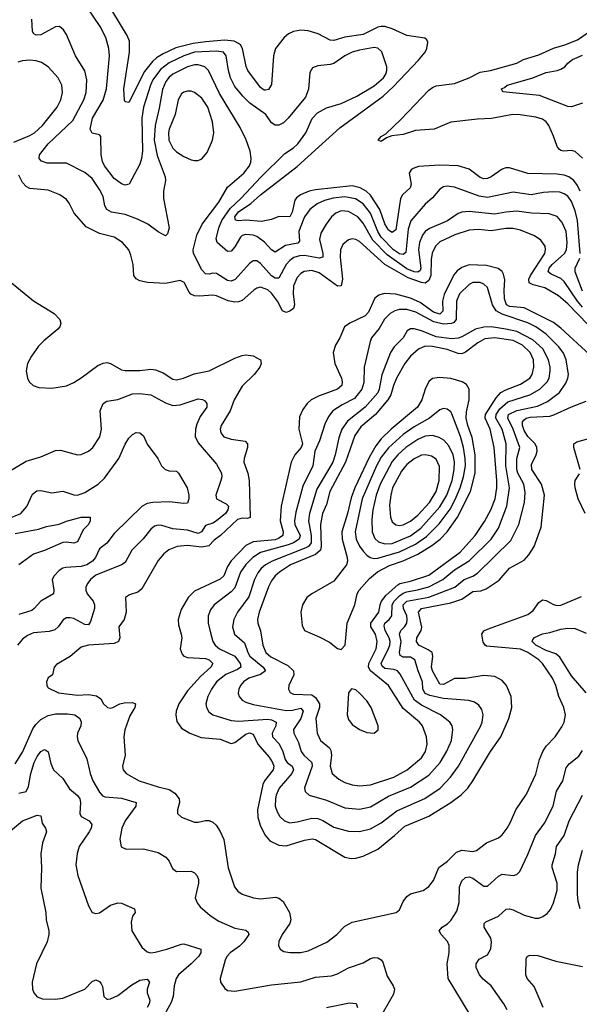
# Model space of a CAD drawing. Header units: inches. Extents: x 1305375 to 1407406, y 744550 to 841633.
# Tile 185 of 256: x 1330474 to 1333532, y 811888 to 817268. Entities that reach past the tile are written whole.
import ezdxf

# ---------------------------------------------------------------- set-up
doc = ezdxf.new("R2010")
doc.units = ezdxf.units.IN
doc.header["$MEASUREMENT"] = 0
doc.layers.add('B3831', color=7, linetype='Continuous')

msp = doc.modelspace()

# ---------------------------------------------------------------- linework, layer by layer
at = {"layer": 'B3831', "color": 5}
for points, elevation in [([(1333536.3, 815990), (1333521.3, 816170), (1333510, 816222.7), (1333490, 816274.2), (1333470, 816303.9), (1333450, 816317), (1333424.8, 816324.8), (1333390, 816327.6), (1333336, 816324), (1333268.9, 816311.1), (1333170, 816325.2), (1333030, 816297.2), (1332984.2, 816304.2), (1332850, 816353.3), (1332810, 816357.8), (1332790, 816354), (1332770, 816341.5), (1332730, 816293.7), (1332690, 816259.8), (1332610.8, 816169.2), (1332596.3, 816123.7), (1332583.9, 815996.1), (1332570, 815984), (1332550, 815989.1), (1332516.3, 816010), (1332450, 816079.9), (1332431.4, 816110), (1332390.9, 816210), (1332350, 816261.7), (1332308.6, 816288.6), (1332250, 816299.6), (1332187.5, 816292.5), (1332139.8, 816280.2), (1332098.8, 816261.2), (1332060.1, 816230), (1332030.1, 816190), (1332006.2, 816130), (1331999.9, 816110), (1332002.6, 816057.4), (1331993.4, 816046.6), (1331926.3, 816033.7), (1331870, 815997.2), (1331850, 816009.8), (1331812.3, 816052.3), (1331770, 816083.6), (1331750, 816091.3), (1331710, 816093.6), (1331690, 816088.1), (1331681, 816079), (1331650, 816027.6), (1331630, 816003.5), (1331610, 816002), (1331552.2, 816050), (1331547.9, 816070), (1331562.6, 816130), (1331578.2, 816170), (1331623.3, 816236.7), (1331681.6, 816290), (1331794.3, 816410), (1331922.6, 816537.4), (1331970, 816567.2), (1331994.1, 816590), (1332037.1, 816650), (1332071.7, 816728.3), (1332100.5, 816759.5), (1332150, 816786.9), (1332230, 816810.2), (1332316.8, 816850), (1332410, 816906.5), (1332461.2, 816950), (1332474.9, 816970), (1332480.6, 816990), (1332480.1, 817010), (1332452.5, 817092.5), (1332431.7, 817111.7), (1332410, 817115), (1332330, 817100.9), (1332290.1, 817089.9), (1332250, 817070.5), (1332190, 817028.9), (1332170, 817022.5), (1332103.9, 817016.1), (1332074.6, 817005.4), (1332060.2, 816979.8), (1332051.6, 816888.4), (1332035.4, 816844.6), (1331941.7, 816730), (1331915.5, 816704.5), (1331890, 816690.8), (1331870, 816690.8), (1331850, 816704.7), (1331818.3, 816750), (1331732.1, 816812.1), (1331693.4, 816850), (1331650, 816902), (1331625.4, 816950), (1331614.2, 816990), (1331602.1, 817070), (1331587.1, 817090), (1331550, 817096.7), (1331430, 817089.6), (1331370, 817070.5), (1331290, 817032.4), (1331243.6, 816996.4), (1331201.7, 816938.3), (1331188, 816910), (1331150.1, 816790), (1331140.6, 816730), (1331145.8, 816550), (1331140.3, 816510), (1331130, 816478.3), (1331073, 816370), (1331050, 816364.5), (1331030, 816371.8), (1330990, 816399.8), (1330938, 816470), (1330926.4, 816493.6), (1330918.2, 816530), (1330917, 816630), (1330910, 816638), (1330870, 816647.6), (1330859.8, 816670), (1330872.6, 816730), (1330930, 816828.1), (1330947.5, 816890), (1330964.7, 817070), (1330960.6, 817110), (1330945.4, 817170), (1330913.4, 817230), (1330847.3, 817327.3)], 1240), ([(1333550, 815697.6), (1333522.5, 815730), (1333450, 815838), (1333430, 815852.9), (1333377.2, 815877.2), (1333361.3, 815890), (1333366.5, 815910), (1333382.9, 815930), (1333451.3, 815990), (1333461, 816010), (1333465.5, 816050), (1333459.5, 816110), (1333438.9, 816158.9), (1333410, 816193.3), (1333367.7, 816207.7), (1333270, 816211.2), (1333190, 816222), (1333130, 816216.9), (1333070, 816204.6), (1332930, 816219.4), (1332890, 816215.8), (1332870.6, 816209.4), (1332811.2, 816168.8), (1332712.6, 816127.4), (1332689.7, 816110.3), (1332674.2, 816090), (1332658.6, 816050), (1332652.3, 816010), (1332666.6, 815910), (1332662.4, 815897.6), (1332650, 815887.6), (1332630, 815889.7), (1332590, 815907.2), (1332482.8, 815982.8), (1332403.8, 816063.8), (1332350, 816156.8), (1332321.6, 816190), (1332270, 816219.6), (1332230, 816222.6), (1332200.7, 816210), (1332178.4, 816190), (1332148.6, 816151.4), (1332118.8, 816101.2), (1332112.5, 816067.5), (1332130.1, 815989.9), (1332130.6, 815969.4), (1332110, 815964.6), (1332030, 815979.9), (1332002.6, 815977.4), (1331972, 815968), (1331950, 815952.4), (1331930, 815929.9), (1331890, 815855), (1331870, 815854.9), (1331850, 815867.8), (1331790, 815936.2), (1331769.2, 815950.8), (1331750, 815950.8), (1331730, 815936.4), (1331651.8, 815848.2), (1331630, 815838.4), (1331610, 815842.7), (1331550, 815880.2), (1331530, 815882.2), (1331510, 815876.8), (1331490, 815879.8), (1331470, 815901.1), (1331423.8, 815990), (1331421.6, 816010), (1331442.6, 816090), (1331470.5, 816150), (1331561.3, 816270), (1331610, 816352.8), (1331698.9, 816430), (1331730, 816469.1), (1331737.7, 816490), (1331738.8, 816510), (1331733.3, 816550), (1331712, 816612), (1331678, 816678), (1331565.2, 816865.2), (1331506.3, 816990), (1331485.3, 817010), (1331450, 817021.9), (1331430, 817021.5), (1331390, 817009.4), (1331310, 816970.3), (1331290, 816953), (1331273, 816930), (1331253.7, 816886.3), (1331236.3, 816783.7), (1331213.5, 816690), (1331208, 816610), (1331225.2, 816525.2), (1331268.4, 816410), (1331270.2, 816390), (1331259.3, 816330), (1331260.2, 816290), (1331290.2, 816129.8), (1331281.6, 816098.4), (1331270, 816086.6), (1331230, 816108.3), (1331174, 816150), (1331118.3, 816178.3), (1331050, 816202.5), (1330975.8, 816215.8), (1330950.7, 816230), (1330939.9, 816250), (1330930, 816301.1), (1330910, 816339.3), (1330870, 816399.4), (1330830, 816433.6), (1330730, 816484), (1330624.7, 816484.7), (1330593.9, 816493.9), (1330580.4, 816510), (1330582.7, 816530), (1330629.2, 816590), (1330763.4, 816716.6), (1330824.9, 816830), (1330837.9, 816870), (1330839.9, 816939.9), (1330829.1, 816989.1), (1330778.7, 817070), (1330730, 817187), (1330713.2, 817213.2), (1330690.7, 817230.7), (1330670, 817228.9), (1330590, 817184.2), (1330563.9, 817183.9), (1330550.9, 817190.9), (1330544.1, 817204.1), (1330540.9, 817270)], 1260), ([(1333537.1, 816330), (1333522.5, 816362.5), (1333501.9, 816390), (1333475.2, 816410), (1333450, 816419.1), (1333410, 816424.1), (1333250, 816426.6), (1333150, 816458.8), (1333130, 816459.1), (1333110, 816451.4), (1333050, 816409.9), (1333030, 816400.2), (1333010, 816398.3), (1332990, 816406), (1332930, 816450.6), (1332869.3, 816470), (1332770, 816473.2), (1332653.9, 816466.1), (1332624.4, 816455.6), (1332612.7, 816447.3), (1332603, 816430), (1332612.9, 816370), (1332608.2, 816350), (1332566.5, 816310), (1332555.6, 816290), (1332530, 816119.7), (1332510, 816104.6), (1332490, 816118.5), (1332482.8, 816130), (1332470, 816152), (1332442.7, 816230), (1332390, 816308.5), (1332367.8, 816330), (1332334.5, 816350), (1332290, 816359.7), (1332090, 816338.5), (1332056.5, 816330), (1332008.8, 816310), (1331986, 816294), (1331977.5, 816282.5), (1331963.3, 816216.7), (1331950, 816190.7), (1331890, 816192.5), (1331850, 816176.5), (1331794.6, 816165.4), (1331710, 816172.6), (1331668.3, 816168.3), (1331652.7, 816172.7), (1331649.6, 816190), (1331670, 816217.9), (1331736.9, 816263.1), (1331790, 816311.4), (1331990, 816466.4), (1332222.9, 816677.1), (1332459.3, 816850), (1332517.2, 816902.8), (1332653.8, 817046.2), (1332689.9, 817090), (1332699.5, 817110), (1332704.4, 817144.4), (1332698.4, 817158.4), (1332687.7, 817167.7), (1332590, 817181.5), (1332510, 817217.8), (1332470, 817229.9), (1332450, 817231.2), (1332430, 817226.7), (1332350, 817187.5), (1332250, 817171.4), (1332190, 817154.9), (1332170, 817156.8), (1332105.1, 817190), (1332050, 817206.7), (1332010, 817211.2), (1331970, 817203.4), (1331942.1, 817190), (1331919.2, 817170), (1331871.6, 817110), (1331860.8, 817070), (1331850, 816913.2), (1331834, 816886), (1331817.8, 816882.2), (1331810, 816882.2), (1331790, 816896.4), (1331721.3, 816990), (1331711.5, 817011.5), (1331691.2, 817110), (1331679.9, 817130), (1331670, 817137.7), (1331645.7, 817150), (1331595, 817155), (1331490, 817147.7), (1331422.3, 817137.7), (1331326.8, 817113.2), (1331258.3, 817081.7), (1331221.2, 817058.8), (1331199.8, 817040.2), (1331155.8, 816984.2), (1331070, 816815.1), (1331050, 816819.5), (1331047.3, 816827.3), (1331043.4, 816890), (1331074.2, 817090), (1331073.5, 817150), (1331061.5, 817181.5), (1330982.8, 817310)], 1220), ([(1333550, 816510.5), (1333510, 816547.7), (1333490, 816553.2), (1333445.2, 816550), (1333430, 816553.3), (1333421.2, 816561.2), (1333410, 816574.3), (1333391.4, 816631.4), (1333364.6, 816690), (1333350.8, 816710), (1333330, 816724.6), (1333295.1, 816735.1), (1333208.3, 816748.3), (1333169.3, 816749.3), (1333052.3, 816727.7), (1332975.6, 816724.4), (1332830, 816707.2), (1332739.1, 816670), (1332636.8, 816663.2), (1332570, 816641.1), (1332507.4, 816632.6), (1332477.4, 816622.6), (1332450, 816601.7), (1332432.3, 816610), (1332449.7, 816630), (1332475.2, 816644.8), (1332556.8, 816723.2), (1332710, 816882), (1332730, 816897.8), (1332750, 816906.3), (1332850, 816918.4), (1332929.7, 816950), (1332990, 816980.5), (1333047, 816990), (1333189.8, 817030.2), (1333226.6, 817050), (1333310, 817075.2), (1333390, 817112.4), (1333453.3, 817130), (1333521.7, 817158.3), (1333617.2, 817222.8)], 1180), ([(1333550, 816811.9), (1333490, 816792.1), (1333470, 816792.9), (1333314.2, 816854.2), (1333113.6, 816873.6), (1333106, 816890), (1333122.8, 816897.2), (1333137, 816910), (1333271.6, 816948.4), (1333350, 816979.3), (1333410, 816989.4), (1333430, 816996.9), (1333452.8, 817010), (1333469.6, 817030), (1333495.4, 817050), (1333550, 817073.3)], 1160), ([(1330441.8, 816598.2), (1330530, 816634.8), (1330555.3, 816650), (1330597.7, 816690), (1330678.1, 816790), (1330699.5, 816830), (1330707.4, 816870), (1330704, 816910), (1330683.7, 816950), (1330629.9, 817009.9), (1330593.7, 817033.7), (1330563.1, 817043.1), (1330530, 817046.6), (1330490, 817043.9), (1330463.4, 817036.6)], 1280), ([(1333580.5, 815600.5), (1333470, 815714.8), (1333418.4, 815758.4), (1333343.6, 815803.6), (1333279.4, 815819.4), (1333257.2, 815830), (1333256.1, 815850), (1333265.5, 815870), (1333343.2, 815990), (1333347.8, 816010), (1333345, 816030), (1333322.3, 816062.3), (1333287, 816087), (1333210, 816118.2), (1333170, 816127.2), (1333130, 816127.2), (1333050, 816114.4), (1332981.1, 816121.1), (1332930, 816118.2), (1332851.9, 816091.9), (1332770, 816054.5), (1332746.7, 816030), (1332727.9, 815992.1), (1332722.3, 815957.7), (1332720.3, 815870), (1332710, 815842.3), (1332690, 815828.2), (1332669, 815831), (1332597.4, 815857.4), (1332470, 815929.6), (1332330, 816055.7), (1332310, 816067.6), (1332290, 816070.6), (1332270, 816065), (1332240.2, 816039.8), (1332226.1, 816010), (1332224.2, 815970), (1332237.4, 815850), (1332230, 815813.7), (1332210, 815812.5), (1332110, 815884.9), (1332070, 815896.7), (1332027.5, 815892.5), (1332010, 815881.6), (1331990, 815859.8), (1331970, 815813), (1331968.2, 815770), (1331975.5, 815710), (1331970.1, 815690), (1331950, 815674.9), (1331930, 815667.3), (1331910, 815677.2), (1331883.2, 815730), (1331850, 815773.4), (1331830, 815791.1), (1331790, 815805.8), (1331770, 815801.5), (1331752.7, 815790), (1331690, 815734.3), (1331670, 815726), (1331650, 815724), (1331612.4, 815732.4), (1331550, 815758.9), (1331530, 815762.8), (1331456.4, 815756.4), (1331430, 815758.3), (1331408.9, 815768.9), (1331399.5, 815779.5), (1331371.8, 815831.8), (1331350, 815842), (1331270, 815827.1), (1331171.7, 815831.7), (1331130, 815841.3), (1331111.2, 815851.2), (1331098.4, 815870), (1331093.5, 815930), (1331081.8, 815981.8), (1331069.7, 816010), (1331036.4, 816050), (1330990, 816079.3), (1330910, 816100.3), (1330836.3, 816136.3), (1330771.1, 816210), (1330744.9, 816264.9), (1330730, 816285.6), (1330694, 816310), (1330630, 816336.5), (1330550, 816342.8), (1330530, 816346), (1330510, 816355.7), (1330490, 816378.5), (1330470, 816417.6)], 1280), ([(1333590, 815436.9), (1333430, 815582.2), (1333390, 815613.3), (1333230, 815693), (1333150, 815701), (1333133.7, 815710), (1333123.1, 815743.1), (1333121.1, 815790), (1333125.6, 815845.6), (1333117.9, 815877.9), (1333110, 815891.7), (1333088.4, 815908.4), (1333025, 815925), (1332930, 815927.5), (1332890, 815914.1), (1332864.3, 815895.7), (1332847, 815873), (1332793.7, 815766.3), (1332784.6, 815730), (1332785.4, 815674.6), (1332770, 815659.7), (1332735.7, 815670), (1332661.8, 815721.8), (1332610, 815746.4), (1332530, 815768.6), (1332468, 815772), (1332437, 815763), (1332414.4, 815745.6), (1332379.5, 815670), (1332361.5, 815650), (1332277.6, 815610), (1332248.7, 815590), (1332224.1, 815530), (1332199, 815490), (1332186, 815450), (1332196.6, 815390), (1332231.5, 815310), (1332236.3, 815290), (1332233.4, 815270), (1332210, 815248.2), (1332106.3, 815210), (1332067.1, 815190), (1332045.4, 815170), (1332021.8, 815138.2), (1332002, 815098), (1332000.1, 815030), (1332018.4, 814950), (1332012.8, 814930), (1331977, 814890), (1331957.8, 814850), (1331903.3, 814610), (1331897, 814530), (1331913.8, 814470), (1331911.5, 814450), (1331887.7, 814432.3), (1331870, 814425.9), (1331750, 814415.7), (1331710, 814394.8), (1331629.3, 814310.7), (1331610, 814279.8), (1331590, 814228.5), (1331570, 814211.9), (1331430, 814145.8), (1331393.8, 814110), (1331355.5, 814044.5), (1331339.4, 813990), (1331341.9, 813961.9), (1331356.8, 813910), (1331359, 813890), (1331351.2, 813830), (1331361, 813801), (1331370.4, 813790), (1331390, 813783.5), (1331490, 813777.7), (1331509.6, 813769.6), (1331529.2, 813750), (1331519, 813730), (1331461.3, 813678.7), (1331390, 813601.2), (1331344.4, 813530), (1331328.9, 813490), (1331326.4, 813470), (1331333.2, 813433.2), (1331357.3, 813397.3), (1331403.1, 813370), (1331465.7, 813345.7), (1331570, 813336.1), (1331630, 813313.8), (1331650, 813319.3), (1331710, 813364.5), (1331730, 813370.6), (1331750, 813363.6), (1331774.7, 813310), (1331837.8, 813237.8), (1331855.8, 813210), (1331862, 813190), (1331858.1, 813170), (1331811.9, 813110), (1331803.3, 813090), (1331773.3, 812950), (1331774.3, 812910), (1331787.2, 812867.2), (1331813.5, 812813.5), (1331841.6, 812781.6), (1331890, 812758.4), (1331930, 812753.8), (1332030, 812784.8), (1332071.9, 812791.9), (1332090, 812787.8), (1332250, 812692.9), (1332285.5, 812685.5), (1332310, 812686.8), (1332350, 812697.4), (1332430, 812735.3), (1332522.6, 812810), (1332578.5, 812861.5), (1332710, 812917), (1332829.6, 812990.4), (1332886.9, 813033.1), (1332922.3, 813070), (1332950, 813109.1), (1333047, 813270), (1333102.3, 813350), (1333147.3, 813450), (1333162.8, 813510), (1333159.2, 813570), (1333134.4, 813630), (1333110, 813658.2), (1333070, 813679.8), (1333010, 813684.1), (1332910, 813668.2), (1332850, 813668), (1332790, 813635.4), (1332770, 813636.8), (1332729.9, 813710), (1332723.6, 813730), (1332732.3, 813790), (1332727.3, 813810), (1332705.7, 813825.7), (1332654.2, 813850), (1332641.5, 813870), (1332644.3, 813890), (1332666.8, 813930), (1332671.6, 813948.4), (1332652.7, 814030), (1332668.9, 814050), (1332830, 814081.3), (1332890, 814102.1), (1332950, 814142.7), (1332992.9, 814147.1), (1333022.7, 814157.3), (1333094.6, 814205.4), (1333149.6, 814270.4), (1333230, 814315.6), (1333256.6, 814343.4), (1333285, 814390), (1333324.2, 814495.8), (1333341.1, 814670), (1333325.9, 814730), (1333272.1, 814810), (1333270, 814838), (1333295.8, 814890), (1333302.1, 814910), (1333300.4, 814930), (1333291.1, 814951.1), (1333250, 814990.4), (1333230, 815024.1), (1333220.6, 815050), (1333221.1, 815070), (1333230, 815082), (1333240.7, 815090), (1333263.9, 815096.1), (1333370, 815102.1), (1333392, 815108), (1333490, 815153.3), (1333570, 815182.8)], 1320), ([(1333550, 815784.3), (1333508.4, 815890), (1333509.3, 815910), (1333534.7, 815965.3)], 1240), ([(1330408.1, 815848.1), (1330550, 815731.7), (1330662.9, 815662.9), (1330694, 815630), (1330698, 815610), (1330692.6, 815590), (1330683.1, 815576.9), (1330606.1, 815513.9), (1330576.5, 815483.5), (1330538, 815430), (1330517.3, 815390), (1330508.9, 815350), (1330515.8, 815310), (1330526.4, 815290), (1330548, 815270), (1330579, 815259), (1330650, 815255.3), (1330730, 815267.2), (1330770, 815284.9), (1330810, 815310.3), (1330900.9, 815379.1), (1330930, 815391.2), (1330950, 815394.2), (1330970, 815390.2), (1331030, 815355.5), (1331050, 815350.2), (1331130, 815350.2), (1331190, 815358.3), (1331215.5, 815355.5), (1331258, 815338), (1331310, 815304), (1331330, 815300.8), (1331369.3, 815310), (1331427.4, 815332.6), (1331510, 815348.8), (1331650, 815418.2), (1331690, 815432.9), (1331710, 815435.9), (1331750, 815430.9), (1331790.2, 815410), (1331794.3, 815390), (1331787, 815370), (1331754.6, 815330), (1331690, 815266.2), (1331645.2, 815190), (1331624, 815130), (1331574.7, 815050), (1331569.3, 815030), (1331573.8, 815010), (1331590, 814989.4), (1331630, 814975.1), (1331705.4, 814965.4), (1331719.6, 814950), (1331718.6, 814930), (1331700.7, 814870), (1331699.2, 814850), (1331721.4, 814790), (1331728.1, 814750), (1331732.6, 814547.4), (1331717.2, 814542.8), (1331690, 814543.9), (1331663.7, 814536.3), (1331570.6, 814450), (1331535.9, 814424.1), (1331506.9, 814393.1), (1331470, 814385.6), (1331390, 814394.6), (1331334, 814390), (1331289.5, 814370.5), (1331261.1, 814350), (1331230, 814312.8), (1331141.3, 814158.7), (1331119.2, 814140.8), (1331073.8, 814126.2), (1331052.7, 814110), (1331056.5, 814030), (1331044.7, 813990), (1331014.9, 813950), (1331020.7, 813890), (1331013.6, 813870), (1330990, 813858.8), (1330850, 813849.9), (1330810, 813839.8), (1330750, 813787.7), (1330675.6, 813744.4), (1330663.1, 813730), (1330652.4, 813687.6), (1330630, 813672), (1330619.5, 813650), (1330622.4, 813630), (1330630, 813617.3), (1330686.8, 813590), (1330790, 813578.1), (1330850, 813581.2), (1330893.2, 813573.2), (1330916.8, 813556.8), (1330931.1, 813530), (1330954, 813510), (1330970, 813506.7), (1330983.7, 813510), (1331022, 813530), (1331044.7, 813535.3), (1331090, 813536.5), (1331106, 813530), (1331102.8, 813510), (1331075.2, 813464.8), (1331048.2, 813388.2), (1331043.2, 813350), (1331050.2, 813250), (1331036.1, 813190), (1331040.2, 813170), (1331054.9, 813150), (1331127, 813110), (1331230, 813076), (1331290, 813061.7), (1331322, 813042), (1331345, 813010), (1331347.6, 812990), (1331336.9, 812950), (1331336.4, 812930), (1331357.3, 812910), (1331430, 812883.6), (1331450, 812882.8), (1331490, 812892.6), (1331510, 812892.7), (1331530, 812883.1), (1331547.7, 812867.7), (1331570, 812832.4), (1331588.7, 812788.7), (1331613.2, 812633.2), (1331648.1, 812530), (1331666.4, 812506.4), (1331690.4, 812490), (1331750.8, 812470.8), (1331790, 812464.8), (1331873.3, 812473.3), (1331890, 812469), (1331912.9, 812450), (1331948.9, 812390), (1331955.2, 812350), (1331949.2, 812330), (1331907.9, 812270), (1331890.6, 812230.6), (1331888.8, 812210), (1331897.1, 812190), (1331916.7, 812176.7), (1331950, 812171.4), (1332010, 812172), (1332050, 812179.8), (1332153.1, 812226.9), (1332206, 812270), (1332250, 812315.6), (1332290, 812337.7), (1332531, 812389), (1332550, 812404.9), (1332569.8, 812450), (1332590, 812476.5), (1332610, 812491.7), (1332679.3, 812510), (1332710, 812531.8), (1332735.4, 812564.6), (1332764.7, 812635.3), (1332811.7, 812670), (1332860.8, 812719.2), (1332890, 812730.7), (1332950, 812723.2), (1332970, 812729.1), (1333025.6, 812770), (1333090, 812797.7), (1333110, 812814.3), (1333137.4, 812850), (1333156.4, 812883.6), (1333184.1, 812950), (1333243.9, 813036.1), (1333294.6, 813145.4), (1333314.2, 813225.8), (1333332.2, 813270), (1333350, 813298), (1333400.3, 813350), (1333436.4, 813403.6), (1333449.8, 813430), (1333456.5, 813470), (1333447.7, 813510), (1333419.9, 813570), (1333402.8, 813630), (1333386, 813670), (1333330.4, 813750), (1333311.4, 813770), (1333250.9, 813810.9), (1333210, 813829.4), (1333025.5, 813845.5), (1333017.4, 813850), (1333007.2, 813867.2), (1332998.5, 813910), (1333010.8, 813929.2), (1333030, 813938.5), (1333250, 814017.3), (1333280.6, 814039.4), (1333310, 814084.2), (1333330, 814097.5), (1333350, 814095), (1333390, 814072.5), (1333410, 814067.1), (1333430, 814069.4), (1333543.2, 814116.8)], 1280), ([(1330410, 814796.1), (1330510, 814855.9), (1330590, 814880.2), (1330670, 814914.4), (1330696.4, 814916.4), (1330790, 814890.4), (1330810, 814892.4), (1330850, 814910.4), (1330873.6, 814930), (1330911.9, 814988.1), (1330921, 815030), (1330914.4, 815130), (1330929.8, 815170), (1330950, 815182.8), (1331010, 815191.9), (1331090, 815223.5), (1331130, 815226.3), (1331190, 815218.4), (1331270, 815173.7), (1331310, 815159.8), (1331350, 815164.1), (1331450, 815195.5), (1331472.3, 815192.3), (1331484.8, 815184.8), (1331497.1, 815170), (1331497, 815150), (1331460.6, 815099.4), (1331442.1, 815057.9), (1331433.8, 815030), (1331433.2, 814990), (1331450, 814955.8), (1331550, 814838.7), (1331576.9, 814790), (1331578.8, 814770), (1331573.8, 814750), (1331545.5, 814670), (1331550, 814649.3), (1331602.6, 814622.6), (1331614.4, 814610), (1331612.1, 814590), (1331599.2, 814570), (1331550, 814529.5), (1331530, 814517.6), (1331490, 814504.3), (1331467.9, 814470), (1331450, 814459.7), (1331390, 814478.2), (1331310, 814485.5), (1331250, 814503.7), (1331230, 814506.8), (1331210, 814501.1), (1331190, 814484.5), (1331148.6, 814431.4), (1331087.3, 814370), (1331050, 814302.8), (1331030.1, 814289.9), (1330890, 814233.4), (1330860.2, 814210), (1330845.5, 814190), (1330835.8, 814170), (1330835.2, 814150), (1330842.6, 814130), (1330874.5, 814090), (1330882.7, 814070), (1330883.2, 814050), (1330860.8, 813979.2), (1330850, 813961.5), (1330830, 813963.7), (1330770, 813995.2), (1330750, 814000.5), (1330730, 813999.4), (1330711.4, 813988.6), (1330683.5, 813950), (1330665.5, 813934.5), (1330635, 813925), (1330550, 813918.3), (1330516.4, 813903.6), (1330490, 813882.8), (1330462.3, 813850)], 1260), ([(1330410, 814540.4), (1330479.8, 814570), (1330512.5, 814607.5), (1330544.7, 814675.3), (1330566.7, 814693.3), (1330590, 814695.8), (1330650, 814682.2), (1330710, 814692.3), (1330770, 814671), (1330790, 814670.1), (1330830, 814684), (1330903.2, 814730), (1330937.6, 814762.4), (1331016.3, 814870), (1331050, 814948.2), (1331070, 814981.6), (1331090, 815001.6), (1331110, 815012.4), (1331130, 815010.4), (1331150, 814994), (1331170, 814947.7), (1331228, 814870), (1331248.2, 814830), (1331268, 814810), (1331290, 814803.6), (1331330, 814801.7), (1331341.7, 814790), (1331389.2, 814710), (1331398.9, 814670), (1331398.7, 814650), (1331390, 814627), (1331370, 814624.7), (1331290, 814632.8), (1331202, 814630), (1331170, 814624.2), (1331142.4, 814610), (1330990, 814461.2), (1330950, 814407.7), (1330910, 814376.8), (1330888.4, 814330), (1330872.6, 814310), (1330841, 814290), (1330810, 814279.3), (1330725.5, 814274.5), (1330709.3, 814270.7), (1330690, 814258.9), (1330662.6, 814230), (1330651.6, 814210), (1330661.3, 814150), (1330658.3, 814130), (1330589.6, 814090.4), (1330553.8, 814050), (1330539.5, 814040.5), (1330470, 814017.3)], 1240), ([(1333536, 814810), (1333501.9, 814930), (1333501.4, 814950), (1333518.1, 814961.9), (1333650, 814997.6)], 1280), ([(1333564.3, 814570), (1333526.4, 814650), (1333509.9, 814710.1), (1333506.8, 814730), (1333509.9, 814750), (1333533.5, 814786.5)], 1280), ([(1330450, 814461.2), (1330576.5, 814483.5), (1330620.4, 814499.6), (1330690, 814511.7), (1330730, 814527.4), (1330810, 814549.2), (1330858.8, 814550), (1330859.2, 814530), (1330850.1, 814510), (1330820, 814480), (1330790, 814415.1), (1330770, 814407.1), (1330730, 814413.5), (1330710, 814410.8), (1330610, 814367.5), (1330550, 814348.1), (1330469.3, 814290)], 1220), ([(1333570, 813589.8), (1333490, 813683.5), (1333424.9, 813784.9), (1333403.1, 813803.1), (1333350, 813820.6), (1333293.6, 813850), (1333275, 813870), (1333278.5, 813881.5), (1333287, 813893), (1333330, 813912.8), (1333370, 813919), (1333430, 813938.3), (1333470, 813943.2), (1333510, 813941.1), (1333570, 813915.6)], 1260), ([(1330450, 813202.8), (1330490, 813266.2), (1330546.3, 813393.7), (1330562.2, 813417.8), (1330590, 813444.3), (1330630, 813465.5), (1330670, 813475.4), (1330735.6, 813475.6), (1330775.5, 813470), (1330802, 813450), (1330810.3, 813430), (1330808.7, 813410), (1330790.3, 813369.7), (1330787.2, 813350), (1330791.8, 813330), (1330840.2, 813230), (1330859.7, 813150), (1330874.2, 813110), (1330910, 813047.4), (1330927, 813027), (1330941.3, 813021.3), (1331030, 813014), (1331110.3, 812990), (1331108, 812970), (1331049.4, 812890), (1331031.2, 812850), (1331020.9, 812790), (1331028.9, 812748.9), (1331055.8, 812735.8), (1331150, 812736.9), (1331230, 812717.4), (1331273, 812693), (1331290.3, 812670), (1331308.4, 812630), (1331330, 812614), (1331410, 812615.3), (1331430, 812606), (1331444.4, 812590), (1331450.2, 812570), (1331450.2, 812550), (1331433.6, 812470), (1331442.8, 812442.8), (1331460.2, 812420.2), (1331513.9, 812373.9), (1331562.3, 812342.3), (1331650, 812304.3), (1331710, 812293.4), (1331723.1, 812283.1), (1331726.5, 812270), (1331698.8, 812230), (1331674.3, 812205.7), (1331624.9, 812170), (1331605.8, 812150), (1331596.9, 812130), (1331568.8, 812030), (1331570.4, 812010), (1331594.9, 811974.9), (1331610, 811964.4), (1331650, 811960.7), (1331850, 811995.4), (1332010, 812011.8), (1332090, 812036.3), (1332176.9, 812043.1), (1332210, 812054.4), (1332270, 812087.8), (1332350, 812115.3), (1332390, 812138.9), (1332410, 812143.6), (1332430, 812142.3), (1332450, 812131.8), (1332458.6, 812118.6), (1332482, 812042), (1332514.9, 811990), (1332521.3, 811970), (1332516.3, 811943.7), (1332430, 811794.7)], 1260), ([(1330470, 813041.7), (1330510, 813051.3), (1330522.3, 813077.7), (1330535.4, 813150), (1330553.7, 813210), (1330570, 813242.6), (1330590, 813269.2), (1330610, 813280.2), (1330617.1, 813277.1), (1330630, 813268.4), (1330643.5, 813203.5), (1330658.9, 813170), (1330710, 813122.6), (1330745.5, 813065.5), (1330789.7, 813029.7), (1330802, 813010), (1330806.3, 812990), (1330803.2, 812930), (1330810, 812914.4), (1330853.4, 812890), (1330867.2, 812870), (1330863.9, 812850), (1330853.7, 812830), (1330798.5, 812750), (1330787.5, 812712.5), (1330781.2, 812650), (1330792.3, 812592.3), (1330850, 812426.8), (1330870, 812390.6), (1330890, 812383.8), (1330910, 812388.5), (1330970, 812430.3), (1331010, 812443), (1331030, 812440.7), (1331102, 812410), (1331104.7, 812390), (1331090.5, 812369.5), (1331082.6, 812337.4), (1331086, 812290), (1331140.5, 812200.5), (1331170, 812174), (1331190, 812170.3), (1331213.3, 812173.3), (1331278.4, 812190), (1331357.2, 812217.2), (1331370, 812217.8), (1331463.1, 812190), (1331463.2, 812170), (1331450.1, 812150), (1331411.1, 812108.9), (1331341.2, 812050), (1331328.3, 812030), (1331317.5, 811990), (1331311.8, 811930), (1331302.2, 811897.8), (1331244.7, 811795.3)], 1240), ([(1332935.8, 811830), (1332816.1, 812030), (1332809.8, 812110), (1332821.5, 812170), (1332820.6, 812210), (1332810.8, 812230.8), (1332776.1, 812270), (1332766, 812290), (1332781.6, 812310), (1332811.9, 812328.1), (1332830, 812345.7), (1332862.7, 812397.3), (1332875.4, 812444.6), (1332876.8, 812530), (1332890, 812563.2), (1332910, 812580.7), (1332930, 812585.4), (1332950, 812576.5), (1333010, 812533.8), (1333030, 812533.8), (1333090, 812588.3), (1333110, 812599.3), (1333170, 812592.7), (1333190, 812598), (1333206.1, 812613.9), (1333250, 812706.4), (1333292, 812810), (1333341.4, 812878.6), (1333389.9, 812970), (1333407.9, 813052.1), (1333442.6, 813110), (1333459.7, 813180.3), (1333477.3, 813202.7), (1333530, 813243.2), (1333550, 813274)], 1260), ([(1333138, 811858), (1333120.3, 811890), (1333050, 811989.8), (1333005.8, 812025.8), (1332985.7, 812050), (1332968.1, 812090), (1332967.8, 812110), (1332984.8, 812135.2), (1333030, 812157.6), (1333048, 812192), (1333052.8, 812230), (1333048.9, 812250), (1333012.6, 812310), (1333011.5, 812330), (1333020.7, 812339.3), (1333089.9, 812370.1), (1333131.8, 812408.2), (1333150, 812410.2), (1333170, 812404.5), (1333230, 812375.3), (1333290, 812359.1), (1333310, 812359.6), (1333332.1, 812367.9), (1333356.1, 812383.9), (1333374.3, 812405.7), (1333390, 812442), (1333410, 812512), (1333410.6, 812550), (1333383.5, 812636.5), (1333383.4, 812650), (1333402.4, 812710), (1333407.1, 812750), (1333449.9, 812810), (1333476.6, 812890), (1333549, 813030)], 1240), ([(1330390, 812808.3), (1330490, 812890.9), (1330570, 812922), (1330590, 812917.3), (1330597.4, 812877.4), (1330614.9, 812850), (1330620.8, 812830), (1330599.3, 812770), (1330589.4, 812710), (1330593.8, 812633.8), (1330590, 812522), (1330616.1, 812390), (1330619, 812350), (1330634, 812290), (1330634, 812270), (1330624, 812230), (1330566, 812110), (1330541.8, 812010), (1330543.6, 811970), (1330552, 811950), (1330569.3, 811929.3), (1330598, 811918), (1330670, 811915.9), (1330710, 811921.6), (1330829.5, 811970), (1330870, 812012.7), (1330890, 812021.6), (1330910, 812013.4), (1330919.6, 811999.6), (1330926, 811986), (1330934.4, 811930), (1330950, 811915.8), (1330955.8, 811915.8), (1330970, 811917.3), (1331010, 811936.5), (1331086, 811994), (1331130, 812019.4), (1331170, 812025.3), (1331183.1, 812010), (1331170.2, 811970), (1331170.2, 811950.2), (1331185.4, 811910), (1331181.9, 811890), (1331170.1, 811870)], 1220), ([(1333536.2, 812410), (1333525.2, 812450), (1333521.1, 812490), (1333522.1, 812610), (1333527.9, 812650), (1333549.2, 812730)], 1220), ([(1333334.5, 811870), (1333285.5, 811985.5), (1333246.9, 812030), (1333239.1, 812050), (1333241.6, 812138.4), (1333247.9, 812152.1), (1333262.8, 812157.2), (1333304.9, 812155.1), (1333404, 812124), (1333550, 812094)], 1220), ([(1332150, 811870.1), (1332276, 811896), (1332312.8, 811892.8), (1332320.2, 811870)], 1240)]:
    msp.add_lwpolyline(points, dxfattribs=dict(at, elevation=elevation))
for points, elevation in [([(1331410, 816877.5), (1331390, 816877.5), (1331370, 816871.5), (1331358.1, 816861.9), (1331339.5, 816830), (1331323.1, 816750), (1331290.6, 816670), (1331287, 816650), (1331289.2, 816610), (1331310, 816565.8), (1331330, 816546.4), (1331370, 816519.4), (1331410, 816501.5), (1331430, 816497.8), (1331450, 816499.1), (1331470, 816507.8), (1331498.6, 816541.4), (1331527.3, 816610), (1331534.3, 816650), (1331527.9, 816710), (1331502.7, 816790), (1331470, 816839.4), (1331430, 816870.7)], 1280), ([(1332990, 815831.7), (1332950, 815831.1), (1332930, 815821), (1332877, 815770), (1332860.7, 815730), (1332858.5, 815630), (1332846.1, 815613.9), (1332833, 815607), (1332790, 815603.4), (1332736.2, 815616.2), (1332638.2, 815670), (1332590, 815685), (1332550, 815684.6), (1332523, 815677), (1332497.7, 815662.3), (1332468.2, 815631.8), (1332439, 815581), (1332397.2, 815530), (1332389, 815510), (1332355.8, 815370), (1332353.6, 815286.4), (1332343.1, 815250), (1332302.7, 815197.3), (1332236.5, 815163.5), (1332185.4, 815130), (1332160.6, 815099.4), (1332141.7, 815058.3), (1332112.6, 814967.4), (1332086.4, 814910), (1332075.6, 814830), (1332020.3, 814719.7), (1331982.2, 814577.8), (1331975.8, 814530), (1331977.8, 814510), (1332006.9, 814450), (1332001.5, 814430), (1331969.8, 814410.2), (1331940.7, 814399.3), (1331790, 814356.1), (1331748.4, 814330), (1331710, 814290.5), (1331679.9, 814250), (1331650, 814163.4), (1331630, 814142), (1331536.5, 814070), (1331515.7, 814044.3), (1331503.5, 814010), (1331504.2, 813970), (1331517.5, 813910), (1331529.4, 813870), (1331541.5, 813850), (1331565.2, 813830), (1331650, 813790.6), (1331679.1, 813750), (1331683.2, 813730), (1331663.2, 813716.8), (1331600.5, 813690), (1331550.1, 813650), (1331522.3, 813610), (1331501.7, 813570), (1331491, 813530), (1331494, 813510), (1331506.6, 813486.6), (1331529, 813469), (1331630, 813438.4), (1331670, 813434.4), (1331830, 813446.5), (1331850, 813442.6), (1331875, 813430), (1331872.8, 813410), (1331853.1, 813370), (1331855.8, 813350), (1331891.5, 813311.5), (1331911.3, 813270), (1331925.3, 813225.3), (1331936.3, 813210), (1331961.9, 813190), (1331970.6, 813170), (1331961.7, 813150), (1331891.7, 813070), (1331876.1, 813030), (1331871.2, 813010), (1331870.7, 812970), (1331880.2, 812940.2), (1331894.5, 812914.5), (1331920.3, 812890), (1331950, 812880.1), (1331990, 812884.7), (1332070, 812905.1), (1332103.8, 812903.8), (1332130, 812893), (1332190, 812856), (1332270, 812834.5), (1332330, 812831.9), (1332390, 812846.7), (1332450, 812878.9), (1332534.6, 812945.4), (1332687.2, 813012.8), (1332771.3, 813070), (1332828.6, 813130), (1332871.3, 813188.7), (1332993.8, 813410), (1333001.5, 813430), (1333006.8, 813470), (1332999.8, 813499.8), (1332983.2, 813523.2), (1332958.3, 813538.3), (1332927.8, 813547.8), (1332790, 813559.7), (1332715.3, 813575.3), (1332690, 813587.1), (1332677, 813610), (1332675.4, 813650), (1332650.4, 813710), (1332633.6, 813770), (1332610, 813784.3), (1332570, 813785.7), (1332553.3, 813793.3), (1332549.5, 813809.5), (1332558.3, 813870), (1332549.9, 813910.1), (1332556.4, 813930), (1332576.9, 813950), (1332588.9, 813970), (1332591.9, 813990), (1332589.6, 814010), (1332571.7, 814050), (1332569.9, 814070), (1332590, 814090.6), (1332710, 814113.3), (1332852.2, 814167.8), (1332901.8, 814210), (1332950, 814227.7), (1332975.8, 814244.2), (1333156.9, 814423.1), (1333201.1, 814510), (1333232.2, 814630), (1333236.1, 814683.9), (1333229, 814730), (1333196.2, 814790), (1333190.9, 814810), (1333190.7, 814870), (1333206.3, 814930), (1333171.3, 815030), (1333141, 815090), (1333144.2, 815110), (1333190, 815133), (1333303, 815157), (1333357.9, 815182.1), (1333423.2, 815230), (1333458.6, 815281.4), (1333469.8, 815310), (1333472.3, 815330), (1333459.9, 815410), (1333445, 815445), (1333419.8, 815479.8), (1333351.2, 815550), (1333294.5, 815590), (1333250.9, 815610.9), (1333110, 815658.6), (1333077.7, 815677.7), (1333057.1, 815710), (1333030, 815804), (1333010, 815823.2)], 1340), ([(1333050, 815589), (1333010, 815588.4), (1332963.8, 815576.2), (1332890, 815534.2), (1332870, 815527.3), (1332836, 815524), (1332750, 815535.3), (1332670, 815567.8), (1332630, 815578.8), (1332610, 815578.2), (1332591.7, 815568.3), (1332570.2, 815530), (1332520, 815480), (1332500.7, 815450), (1332452.1, 815327.9), (1332438.8, 815250), (1332430.3, 815229.7), (1332361.8, 815150), (1332265, 815075), (1332234.6, 815030), (1332217.3, 814982.7), (1332198, 814890), (1332184.8, 814850), (1332097.7, 814702.3), (1332057.2, 814570), (1332051.8, 814530), (1332066.8, 814450), (1332067.1, 814410), (1332051.5, 814390), (1332037.5, 814382.5), (1331854.2, 814310), (1331817.3, 814290), (1331793.6, 814270), (1331774.5, 814245.5), (1331756.3, 814210), (1331725.8, 814114.2), (1331663.2, 814030), (1331643.9, 813990), (1331636.8, 813950), (1331647.2, 813910), (1331702.5, 813862.5), (1331720.1, 813810), (1331731.5, 813790), (1331804.4, 813730), (1331816.8, 813710), (1331790.3, 813690), (1331725.2, 813670), (1331696.3, 813650), (1331680.5, 813630), (1331671.8, 813610), (1331668.6, 813588.6), (1331672.4, 813570), (1331680, 813560), (1331689.6, 813549.6), (1331710, 813539), (1331750, 813527), (1331930, 813494.1), (1331964.3, 813495.7), (1332010, 813506.8), (1332023, 813490), (1332009.7, 813450), (1331969.3, 813390), (1331972, 813370), (1331997.7, 813317.7), (1332011.4, 813270), (1332026.3, 813250), (1332070.1, 813210), (1332071.5, 813190), (1332030.2, 813070.2), (1332033.1, 813050), (1332054.9, 813030), (1332150, 813003), (1332250, 812962.4), (1332330, 812953.9), (1332390, 812967), (1332490, 813024.5), (1332610, 813074.3), (1332710, 813140.1), (1332771.1, 813210), (1332808, 813272), (1332832.7, 813330), (1332841.3, 813390), (1332836.2, 813410), (1332823.5, 813430), (1332773.8, 813470), (1332670, 813522.2), (1332630.4, 813550.4), (1332552.3, 813692.3), (1332538, 813710), (1332518.2, 813718.2), (1332470, 813723.7), (1332455.1, 813735.1), (1332449.9, 813750), (1332490, 813831.9), (1332497.2, 813850), (1332498.5, 813870), (1332492.9, 813890), (1332471.2, 813930), (1332464.7, 813955.3), (1332468.6, 813970), (1332492.7, 813990), (1332508.1, 814010), (1332509.9, 814070), (1332519.5, 814090), (1332550, 814120.7), (1332570, 814135.3), (1332590, 814142.6), (1332647.8, 814152.2), (1332710, 814169.8), (1332785.4, 814210), (1332850, 814261.1), (1332929.2, 814310.8), (1333049.9, 814430), (1333089.6, 814490.4), (1333136.7, 814610), (1333151, 814710), (1333131.1, 814830), (1333132.3, 814950), (1333110.9, 815030), (1333076.6, 815090), (1333077.3, 815110), (1333097.7, 815142.3), (1333140.8, 815179.2), (1333262.3, 815217.7), (1333316.5, 815250), (1333356.5, 815290), (1333366.5, 815310), (1333373.4, 815350), (1333373.2, 815370), (1333363.2, 815410), (1333333, 815470), (1333277.9, 815517.9), (1333190, 815563.9), (1333130, 815577.8)], 1360), ([(1333071.1, 815528.9), (1333016, 815524), (1332976.9, 815503.1), (1332909.4, 815450.6), (1332890, 815442.3), (1332870, 815444.7), (1332810, 815466.3), (1332730, 815482.1), (1332690, 815483.2), (1332653, 815467), (1332609.5, 815430), (1332578.6, 815390), (1332533.3, 815310), (1332516.3, 815270), (1332501.8, 815218.2), (1332486, 815190), (1332418.2, 815110), (1332337.3, 815042.7), (1332304.5, 814995.5), (1332254.1, 814850), (1332169.4, 814690), (1332150, 814619.3), (1332127.9, 814570), (1332116.9, 814510), (1332121.7, 814390), (1332117.1, 814370), (1332090, 814345.7), (1331952.9, 814290), (1331892.7, 814250), (1331870.7, 814230), (1331850, 814202), (1331834, 814170), (1331782.1, 814030), (1331773.4, 813990), (1331775.9, 813970), (1331790, 813928), (1331803.1, 813850), (1331818.4, 813810), (1331846.2, 813786.2), (1331939.6, 813739.6), (1331970.9, 813710), (1331971.6, 813688.4), (1331944.2, 813630), (1331942.4, 813610), (1331951.2, 813591.2), (1331970, 813583), (1332070, 813579), (1332090, 813563.6), (1332111.4, 813530), (1332113, 813510), (1332092.3, 813450), (1332099.6, 813370), (1332118.2, 813330), (1332166.5, 813290), (1332174.9, 813274.9), (1332177.1, 813250), (1332169.6, 813189.6), (1332181.5, 813150), (1332217.9, 813117.9), (1332250, 813100.8), (1332290, 813086.9), (1332330, 813081.1), (1332390, 813087.8), (1332518, 813130), (1332590.3, 813169.7), (1332670, 813235.2), (1332691.1, 813270), (1332700.5, 813310), (1332696, 813350), (1332675.2, 813410), (1332658.3, 813430), (1332570, 813504.6), (1332490, 813629.2), (1332390.7, 813710), (1332380.4, 813730), (1332381.5, 813750), (1332421.4, 813830), (1332427.6, 813870), (1332418.2, 813910), (1332392.2, 813950), (1332392.8, 813970), (1332436, 814030), (1332442.8, 814070), (1332451.8, 814090), (1332477.3, 814122.7), (1332540, 814180), (1332551.8, 814188.2), (1332610, 814200.2), (1332710, 814233.5), (1332881.7, 814358.3), (1332962.5, 814450), (1333013.5, 814526.5), (1333048.2, 814590), (1333071.4, 814650), (1333080.6, 814710), (1333080.4, 814750), (1333067, 814930), (1333044.8, 815030), (1333018.2, 815090), (1333019, 815110), (1333077.7, 815202.3), (1333103.2, 815230), (1333130, 815245.1), (1333210, 815276.5), (1333261.9, 815310), (1333274.1, 815330), (1333283.5, 815370), (1333282.1, 815410), (1333264, 815450), (1333221.1, 815490), (1333170, 815515.1)], 1380), ([(1332767.1, 815312.9), (1332730, 815307.1), (1332710, 815290.6), (1332690.1, 815250), (1332672.2, 815190), (1332648.5, 815151.5), (1332503.1, 815030), (1332450, 814977.3), (1332420.2, 814939.8), (1332383.4, 814876.6), (1332305.2, 814710), (1332285.1, 814654.9), (1332265.1, 814570), (1332233.5, 814470), (1332236.3, 814430), (1332263.4, 814330), (1332265.1, 814310), (1332260.1, 814290), (1332190, 814199.3), (1332070, 814130.6), (1332042.3, 814110), (1332018.4, 814070), (1332010.7, 814030), (1332017.4, 813957.4), (1332030.6, 813930.6), (1332114.4, 813894.4), (1332166.1, 813866.1), (1332210, 813832.6), (1332230, 813826.3), (1332252.6, 813850), (1332262.9, 813970), (1332304.7, 814070), (1332317.1, 814130), (1332328.6, 814151.4), (1332385.7, 814214.3), (1332429.2, 814250.8), (1332493.9, 814286.1), (1332568.7, 814311.3), (1332650, 814347.4), (1332725.7, 814394.3), (1332771, 814429), (1332809.5, 814470.5), (1332865.6, 814550), (1332936.4, 814690), (1332963.5, 814790), (1332963, 814890), (1332945.5, 814985.5), (1332921.8, 815050), (1332912.7, 815090), (1332915.1, 815124.9), (1332929.4, 815190), (1332929.9, 815249.9), (1332915.1, 815275.1), (1332891.1, 815290), (1332830, 815306.9)], 1420), ([(1332790, 815144.2), (1332770, 815136.4), (1332712.6, 815090), (1332630, 815044.1), (1332570, 815001.2), (1332490, 814929.4), (1332450, 814877.5), (1332423.5, 814830), (1332345.7, 814650), (1332307.4, 814470), (1332312.3, 814430), (1332330, 814391.9), (1332350, 814364), (1332370, 814342.6), (1332389.7, 814329.7), (1332410, 814324.6), (1332430, 814325.8), (1332550, 814360.9), (1332637, 814403), (1332696.7, 814443.3), (1332766.6, 814513.4), (1332826.2, 814593.8), (1332853.6, 814646.4), (1332880.6, 814710), (1332899.5, 814770), (1332909.4, 814830), (1332908, 814870), (1332898.2, 814930), (1332882.1, 814990), (1332834.7, 815114.7), (1332830, 815124.4), (1332810, 815139.8)], 1440), ([(1332730, 814995.5), (1332690, 814992), (1332650, 814974.4), (1332584.2, 814930), (1332539.6, 814890), (1332510, 814853.3), (1332443.2, 814730), (1332421.6, 814670), (1332403.7, 814590), (1332397.7, 814537.7), (1332399.3, 814470), (1332413.7, 814433.7), (1332434.6, 814414.6), (1332470, 814403.4), (1332510, 814406.5), (1332610, 814447.6), (1332665.7, 814490), (1332770, 814605.7), (1332808.1, 814670), (1332837.3, 814750), (1332848.6, 814810), (1332850, 814852), (1332841.9, 814890), (1332818.8, 814938.8), (1332790.8, 814970.8), (1332765.7, 814985.7)], 1460), ([(1332690.9, 814890.9), (1332670, 814888.1), (1332630, 814868.7), (1332590, 814838.2), (1332559.8, 814800.2), (1332511.5, 814710), (1332501.4, 814670), (1332495.4, 814615.4), (1332499.5, 814550), (1332510, 814524.9), (1332528.5, 814508.5), (1332550, 814505.1), (1332570, 814508), (1332610, 814527.2), (1332650, 814559.9), (1332713.2, 814630), (1332749.1, 814690), (1332766.8, 814750), (1332767.3, 814827.3), (1332750, 814866.4), (1332723.9, 814883.9)], 1480), ([(1332287.7, 813612.3), (1332270.2, 813589.8), (1332264, 813470), (1332270, 813443.6), (1332290, 813416.4), (1332330, 813389.6), (1332370, 813373.7), (1332410, 813369.2), (1332432.3, 813387.7), (1332433.6, 813410), (1332395.2, 813510), (1332370, 813546.8), (1332330, 813589), (1332310, 813605.6)], 1420)]:
    msp.add_lwpolyline(points, close=True, dxfattribs=dict(at, elevation=elevation))

doc.saveas('drawing.dxf')
